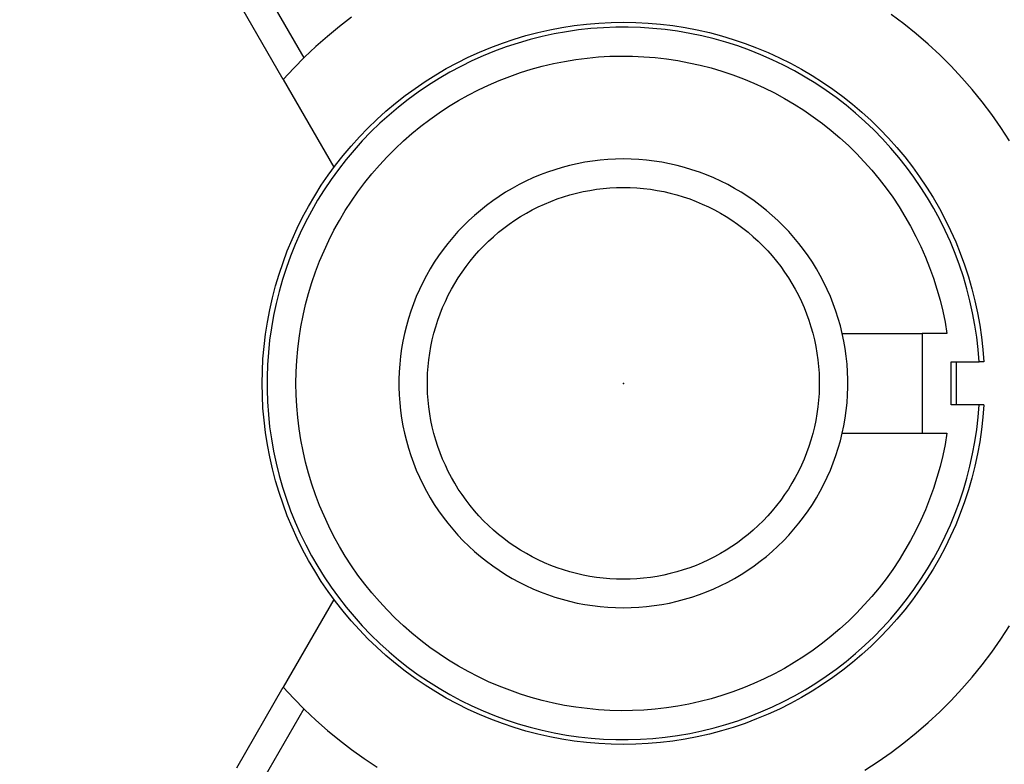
# Model space of a CAD drawing. Header units: millimetres. Extents: x 10249 to 12819, y -11746 to -10122.
# Tile 6 of 37: x 10809 to 10878, y -10532 to -10480. Entities that reach past the tile are written whole.
import ezdxf

# ---------------------------------------------------------------- set-up
doc = ezdxf.new("R2010")
doc.units = ezdxf.units.MM
doc.layers.add('Make2D$Visible$Curvas', color=7, linetype='Continuous')

msp = doc.modelspace()

# ---------------------------------------------------------------- linework, layer by layer
at = {"layer": 'Make2D$Visible$Curvas', "color": 7, "lineweight": -3, "true_color": 0xededed}
for p, q in [((10808.596, -10447.971), (10828.528, -10482.493)), ((10827.089, -10484.001), (10823.821, -10478.341)), ((10831.884, -10479.625), (10831.025, -10480.285)), ((10870.631, -10480.097), (10869.743, -10479.429)), ((10831.025, -10480.285), (10830.188, -10480.974)), ((10844.948, -10480.705), (10845.792, -10480.515)), ((10845.792, -10480.515), (10846.642, -10480.353)), ((10846.642, -10480.353), (10847.497, -10480.221)), ((10847.811, -10480.524), (10846.949, -10480.648)), ((10847.497, -10480.221), (10848.356, -10480.118)), ((10848.676, -10480.43), (10847.811, -10480.524)), ((10848.356, -10480.118), (10849.219, -10480.044)), ((10849.544, -10480.366), (10848.676, -10480.43)), ((10849.219, -10480.044), (10850.083, -10480)), ((10850.414, -10480.332), (10849.544, -10480.366)), ((10850.083, -10480), (10850.948, -10479.985)), ((10851.285, -10480.329), (10850.414, -10480.332)), ((10850.948, -10479.985), (10851.818, -10480)), ((10852.155, -10480.356), (10851.285, -10480.329)), ((10851.818, -10480), (10852.688, -10480.045)), ((10853.023, -10480.413), (10852.155, -10480.356)), ((10852.688, -10480.045), (10853.555, -10480.119)), ((10853.889, -10480.5), (10853.023, -10480.413)), ((10853.555, -10480.119), (10854.419, -10480.224)), ((10854.752, -10480.617), (10853.889, -10480.5)), ((10854.419, -10480.224), (10855.28, -10480.358)), ((10855.28, -10480.358), (10856.135, -10480.521)), ((10856.135, -10480.521), (10856.983, -10480.714)), ((10871.495, -10480.796), (10870.631, -10480.097)), ((10830.188, -10480.974), (10829.375, -10481.691)), ((10842.462, -10481.448), (10843.282, -10481.172)), ((10843.282, -10481.172), (10844.111, -10480.924)), ((10844.398, -10481.2), (10843.562, -10481.442)), ((10844.111, -10480.924), (10844.948, -10480.705)), ((10845.242, -10480.986), (10844.398, -10481.2)), ((10846.093, -10480.802), (10845.242, -10480.986)), ((10846.949, -10480.648), (10846.093, -10480.802)), ((10855.61, -10480.765), (10854.752, -10480.617)), ((10856.462, -10480.942), (10855.61, -10480.765)), ((10857.307, -10481.149), (10856.462, -10480.942)), ((10856.983, -10480.714), (10857.825, -10480.936)), ((10858.145, -10481.385), (10857.307, -10481.149)), ((10857.825, -10480.936), (10858.659, -10481.186)), ((10858.659, -10481.186), (10859.484, -10481.465)), ((10872.335, -10481.524), (10871.495, -10480.796)), ((10829.375, -10481.691), (10828.587, -10482.435)), ((10840.852, -10482.083), (10841.651, -10481.752)), ((10841.651, -10481.752), (10842.462, -10481.448)), ((10842.735, -10481.714), (10841.918, -10482.014)), ((10843.562, -10481.442), (10842.735, -10481.714)), ((10858.974, -10481.65), (10858.145, -10481.385)), ((10859.794, -10481.944), (10858.974, -10481.65)), ((10859.484, -10481.465), (10860.298, -10481.773)), ((10860.602, -10482.266), (10859.794, -10481.944)), ((10860.298, -10481.773), (10861.102, -10482.108)), ((10873.148, -10482.281), (10872.335, -10481.524)), ((10828.587, -10482.435), (10827.825, -10483.205)), ((10839.289, -10482.826), (10840.064, -10482.441)), ((10840.064, -10482.441), (10840.852, -10482.083)), ((10841.112, -10482.343), (10840.318, -10482.699)), ((10841.918, -10482.014), (10841.112, -10482.343)), ((10846.819, -10482.73), (10847.607, -10482.6)), ((10847.607, -10482.6), (10848.398, -10482.498)), ((10848.398, -10482.498), (10849.193, -10482.423)), ((10849.193, -10482.423), (10849.99, -10482.376)), ((10849.99, -10482.376), (10850.788, -10482.357)), ((10850.788, -10482.357), (10851.586, -10482.365)), ((10851.586, -10482.365), (10852.383, -10482.401)), ((10852.383, -10482.401), (10853.179, -10482.465)), ((10853.179, -10482.465), (10853.972, -10482.556)), ((10853.972, -10482.556), (10854.761, -10482.675)), ((10861.399, -10482.616), (10860.602, -10482.266)), ((10861.102, -10482.108), (10861.893, -10482.47)), ((10862.184, -10482.993), (10861.399, -10482.616)), ((10861.893, -10482.47), (10862.672, -10482.86)), ((10873.935, -10483.066), (10873.148, -10482.281)), ((10827.825, -10483.205), (10827.089, -10484.001)), ((10837.781, -10483.674), (10838.528, -10483.237)), ((10838.528, -10483.237), (10839.289, -10482.826)), ((10839.537, -10483.083), (10838.769, -10483.493)), ((10840.318, -10482.699), (10839.537, -10483.083)), ((10843.728, -10483.52), (10844.49, -10483.283)), ((10844.49, -10483.283), (10845.26, -10483.072)), ((10845.26, -10483.072), (10846.036, -10482.887)), ((10846.036, -10482.887), (10846.819, -10482.73)), ((10854.761, -10482.675), (10855.546, -10482.821)), ((10855.546, -10482.821), (10856.325, -10482.994)), ((10856.325, -10482.994), (10857.098, -10483.195)), ((10857.098, -10483.195), (10857.863, -10483.422)), ((10862.954, -10483.398), (10862.184, -10482.993)), ((10862.672, -10482.86), (10863.436, -10483.276)), ((10863.436, -10483.276), (10864.186, -10483.718)), ((10874.694, -10483.877), (10873.935, -10483.066)), ((10827.089, -10484.001), (10830.646, -10490.16)), ((10837.049, -10484.136), (10837.781, -10483.674)), ((10838.017, -10483.931), (10837.28, -10484.394)), ((10838.769, -10483.493), (10838.017, -10483.931)), ((10842.231, -10484.074), (10842.975, -10483.784)), ((10842.975, -10483.784), (10843.728, -10483.52)), ((10857.863, -10483.422), (10858.62, -10483.675)), ((10858.62, -10483.675), (10859.367, -10483.955)), ((10859.367, -10483.955), (10860.105, -10484.26)), ((10863.71, -10483.829), (10862.954, -10483.398)), ((10864.451, -10484.287), (10863.71, -10483.829)), ((10864.186, -10483.718), (10864.921, -10484.185)), ((10875.425, -10484.715), (10874.694, -10483.877)), ((10835.636, -10485.134), (10836.334, -10484.623)), ((10836.334, -10484.623), (10837.049, -10484.136)), ((10837.28, -10484.394), (10836.559, -10484.882)), ((10840.776, -10484.731), (10841.498, -10484.39)), ((10841.498, -10484.39), (10842.231, -10484.074)), ((10860.105, -10484.26), (10860.831, -10484.591)), ((10860.831, -10484.591), (10861.546, -10484.947)), ((10865.175, -10484.77), (10864.451, -10484.287)), ((10864.921, -10484.185), (10865.639, -10484.677)), ((10865.639, -10484.677), (10866.339, -10485.194)), ((10834.955, -10485.669), (10835.636, -10485.134)), ((10835.856, -10485.396), (10835.171, -10485.933)), ((10836.559, -10484.882), (10835.856, -10485.396)), ((10839.37, -10485.487), (10840.067, -10485.097)), ((10840.067, -10485.097), (10840.776, -10484.731)), ((10861.546, -10484.947), (10862.247, -10485.328)), ((10862.247, -10485.328), (10862.935, -10485.732)), ((10865.882, -10485.277), (10865.175, -10484.77)), ((10866.571, -10485.809), (10865.882, -10485.277)), ((10866.339, -10485.194), (10867.022, -10485.735)), ((10876.126, -10485.577), (10875.425, -10484.715)), ((10834.293, -10486.226), (10834.955, -10485.669)), ((10835.171, -10485.933), (10834.506, -10486.494)), ((10838.021, -10486.339), (10838.688, -10485.901)), ((10838.688, -10485.901), (10839.37, -10485.487)), ((10862.935, -10485.732), (10863.609, -10486.161)), ((10867.241, -10486.365), (10866.571, -10485.809)), ((10867.022, -10485.735), (10867.685, -10486.298)), ((10876.796, -10486.463), (10876.126, -10485.577)), ((10833.651, -10486.806), (10834.293, -10486.226)), ((10834.506, -10486.494), (10833.86, -10487.078)), ((10837.369, -10486.8), (10838.021, -10486.339)), ((10863.609, -10486.161), (10864.267, -10486.612)), ((10864.267, -10486.612), (10864.909, -10487.086)), ((10867.891, -10486.944), (10867.241, -10486.365)), ((10867.685, -10486.298), (10868.329, -10486.884)), ((10877.436, -10487.372), (10876.796, -10486.463)), ((10832.427, -10488.029), (10833.029, -10487.407)), ((10833.029, -10487.407), (10833.651, -10486.806)), ((10833.86, -10487.078), (10833.235, -10487.684)), ((10836.115, -10487.788), (10836.733, -10487.283)), ((10836.733, -10487.283), (10837.369, -10486.8)), ((10864.909, -10487.086), (10865.535, -10487.582)), ((10868.521, -10487.545), (10867.891, -10486.944)), ((10868.329, -10486.884), (10868.952, -10487.492)), ((10878.043, -10488.303), (10877.436, -10487.372)), ((10831.848, -10488.672), (10832.427, -10488.029)), ((10833.235, -10487.684), (10832.632, -10488.311)), ((10835.514, -10488.313), (10836.115, -10487.788)), ((10865.535, -10487.582), (10866.143, -10488.1)), ((10866.143, -10488.1), (10866.732, -10488.638)), ((10869.129, -10488.167), (10868.521, -10487.545)), ((10868.952, -10487.492), (10869.554, -10488.121)), ((10869.554, -10488.121), (10870.134, -10488.77)), ((10831.29, -10489.334), (10831.848, -10488.672)), ((10832.632, -10488.311), (10832.051, -10488.959)), ((10834.933, -10488.86), (10835.514, -10488.313)), ((10866.732, -10488.638), (10867.302, -10489.196)), ((10869.716, -10488.811), (10869.129, -10488.167)), ((10870.279, -10489.474), (10869.716, -10488.811)), ((10870.134, -10488.77), (10870.691, -10489.439)), ((10830.756, -10490.014), (10831.29, -10489.334)), ((10832.051, -10488.959), (10831.492, -10489.627)), ((10833.828, -10490.012), (10834.37, -10489.426)), ((10834.37, -10489.426), (10834.933, -10488.86)), ((10867.302, -10489.196), (10867.853, -10489.774)), ((10870.819, -10490.157), (10870.279, -10489.474)), ((10870.691, -10489.439), (10871.225, -10490.127)), ((10830.245, -10490.712), (10830.756, -10490.014)), ((10831.492, -10489.627), (10830.958, -10490.314)), ((10833.306, -10490.616), (10833.828, -10490.012)), ((10846.653, -10490.173), (10846.133, -10490.331)), ((10847.179, -10490.034), (10846.653, -10490.173)), ((10847.709, -10489.913), (10847.179, -10490.034)), ((10848.243, -10489.81), (10847.709, -10489.913)), ((10848.78, -10489.726), (10848.243, -10489.81)), ((10849.32, -10489.661), (10848.78, -10489.726)), ((10849.861, -10489.614), (10849.32, -10489.661)), ((10850.404, -10489.586), (10849.861, -10489.614)), ((10850.948, -10489.576), (10850.404, -10489.586)), ((10851.492, -10489.586), (10850.948, -10489.576)), ((10852.035, -10489.614), (10851.492, -10489.586)), ((10852.576, -10489.661), (10852.035, -10489.614)), ((10853.116, -10489.726), (10852.576, -10489.661)), ((10853.653, -10489.81), (10853.116, -10489.726)), ((10854.187, -10489.913), (10853.653, -10489.81)), ((10854.717, -10490.034), (10854.187, -10489.913)), ((10855.243, -10490.173), (10854.717, -10490.034)), ((10855.763, -10490.331), (10855.243, -10490.173)), ((10867.853, -10489.774), (10868.383, -10490.371)), ((10871.336, -10490.858), (10870.819, -10490.157)), ((10871.225, -10490.127), (10871.735, -10490.832)), ((10829.758, -10491.428), (10830.245, -10490.712)), ((10830.958, -10490.314), (10830.447, -10491.019)), ((10832.806, -10491.238), (10833.306, -10490.616)), ((10844.608, -10490.909), (10844.114, -10491.136)), ((10845.11, -10490.698), (10844.608, -10490.909)), ((10845.618, -10490.506), (10845.11, -10490.698)), ((10846.133, -10490.331), (10845.618, -10490.506)), ((10856.278, -10490.506), (10855.763, -10490.331)), ((10856.786, -10490.698), (10856.278, -10490.506)), ((10857.288, -10490.909), (10856.786, -10490.698)), ((10857.782, -10491.136), (10857.288, -10490.909)), ((10868.383, -10490.371), (10868.892, -10490.986)), ((10871.827, -10491.576), (10871.336, -10490.858)), ((10871.735, -10490.832), (10872.221, -10491.555)), ((10829.296, -10492.159), (10829.758, -10491.428)), ((10830.447, -10491.019), (10829.961, -10491.741)), ((10832.327, -10491.877), (10832.806, -10491.238)), ((10843.629, -10491.38), (10843.152, -10491.641)), ((10844.114, -10491.136), (10843.629, -10491.38)), ((10849.526, -10491.65), (10849.999, -10491.609)), ((10849.999, -10491.609), (10850.473, -10491.585)), ((10850.473, -10491.585), (10850.948, -10491.576)), ((10850.948, -10491.576), (10851.423, -10491.585)), ((10851.423, -10491.585), (10851.897, -10491.609)), ((10851.897, -10491.609), (10852.37, -10491.65)), ((10858.267, -10491.38), (10857.782, -10491.136)), ((10858.744, -10491.641), (10858.267, -10491.38)), ((10868.892, -10490.986), (10869.379, -10491.618)), ((10872.293, -10492.311), (10871.827, -10491.576)), ((10872.221, -10491.555), (10872.681, -10492.293)), ((10828.859, -10492.906), (10829.296, -10492.159)), ((10829.961, -10491.741), (10829.501, -10492.48)), ((10831.871, -10492.532), (10832.327, -10491.877)), ((10842.226, -10492.212), (10841.779, -10492.521)), ((10842.684, -10491.919), (10842.226, -10492.212)), ((10843.152, -10491.641), (10842.684, -10491.919)), ((10846.295, -10492.388), (10846.744, -10492.235)), ((10846.744, -10492.235), (10847.199, -10492.097)), ((10847.199, -10492.097), (10847.657, -10491.976)), ((10847.657, -10491.976), (10848.12, -10491.87)), ((10848.12, -10491.87), (10848.586, -10491.781)), ((10848.586, -10491.781), (10849.055, -10491.707)), ((10849.055, -10491.707), (10849.526, -10491.65)), ((10852.37, -10491.65), (10852.841, -10491.707)), ((10852.841, -10491.707), (10853.31, -10491.781)), ((10853.31, -10491.781), (10853.776, -10491.87)), ((10853.776, -10491.87), (10854.239, -10491.976)), ((10854.239, -10491.976), (10854.697, -10492.097)), ((10854.697, -10492.097), (10855.152, -10492.235)), ((10855.152, -10492.235), (10855.601, -10492.388)), ((10859.212, -10491.919), (10858.744, -10491.641)), ((10859.67, -10492.212), (10859.212, -10491.919)), ((10860.117, -10492.521), (10859.67, -10492.212)), ((10869.379, -10491.618), (10869.845, -10492.267)), ((10869.845, -10492.267), (10870.287, -10492.931)), ((10872.681, -10492.293), (10873.116, -10493.048)), ((10828.447, -10493.668), (10828.859, -10492.906)), ((10829.501, -10492.48), (10829.067, -10493.234)), ((10831.438, -10493.202), (10831.871, -10492.532)), ((10841.342, -10492.845), (10840.917, -10493.184)), ((10841.779, -10492.521), (10841.342, -10492.845)), ((10844.558, -10493.151), (10844.982, -10492.938)), ((10844.982, -10492.938), (10845.413, -10492.74)), ((10845.413, -10492.74), (10845.851, -10492.556)), ((10845.851, -10492.556), (10846.295, -10492.388)), ((10855.601, -10492.388), (10856.045, -10492.556)), ((10856.045, -10492.556), (10856.483, -10492.74)), ((10856.483, -10492.74), (10856.914, -10492.938)), ((10856.914, -10492.938), (10857.338, -10493.151)), ((10860.554, -10492.845), (10860.117, -10492.521)), ((10860.979, -10493.184), (10860.554, -10492.845)), ((10870.287, -10492.931), (10870.706, -10493.611)), ((10872.733, -10493.062), (10872.293, -10492.311)), ((10828.063, -10494.443), (10828.447, -10493.668)), ((10829.067, -10493.234), (10828.659, -10494.003)), ((10831.028, -10493.888), (10831.438, -10493.202)), ((10840.504, -10493.537), (10840.103, -10493.905)), ((10840.917, -10493.184), (10840.504, -10493.537)), ((10843.334, -10493.877), (10843.733, -10493.621)), ((10843.733, -10493.621), (10844.142, -10493.379)), ((10844.142, -10493.379), (10844.558, -10493.151)), ((10857.338, -10493.151), (10857.754, -10493.379)), ((10857.754, -10493.379), (10858.163, -10493.621)), ((10858.163, -10493.621), (10858.562, -10493.877)), ((10861.392, -10493.537), (10860.979, -10493.184)), ((10861.793, -10493.905), (10861.392, -10493.537)), ((10870.706, -10493.611), (10871.101, -10494.304)), ((10873.147, -10493.828), (10872.733, -10493.062)), ((10873.116, -10493.048), (10873.525, -10493.816)), ((10828.659, -10494.003), (10828.279, -10494.786)), ((10830.643, -10494.587), (10831.028, -10493.888)), ((10839.715, -10494.286), (10839.341, -10494.68)), ((10840.103, -10493.905), (10839.715, -10494.286)), ((10842.562, -10494.43), (10842.943, -10494.147)), ((10842.943, -10494.147), (10843.334, -10493.877)), ((10858.562, -10493.877), (10858.953, -10494.147)), ((10858.953, -10494.147), (10859.334, -10494.43)), ((10862.181, -10494.286), (10861.793, -10493.905)), ((10862.555, -10494.68), (10862.181, -10494.286)), ((10871.101, -10494.304), (10871.472, -10495.011)), ((10873.534, -10494.608), (10873.147, -10493.828)), ((10873.525, -10493.816), (10873.907, -10494.598)), ((10827.704, -10495.23), (10828.063, -10494.443)), ((10828.279, -10494.786), (10827.925, -10495.582)), ((10830.282, -10495.299), (10830.643, -10494.587)), ((10839.341, -10494.68), (10838.98, -10495.087)), ((10841.48, -10495.355), (10841.83, -10495.034)), ((10841.83, -10495.034), (10842.191, -10494.726)), ((10842.191, -10494.726), (10842.562, -10494.43)), ((10859.334, -10494.43), (10859.705, -10494.726)), ((10859.705, -10494.726), (10860.066, -10495.034)), ((10860.066, -10495.034), (10860.416, -10495.355)), ((10862.916, -10495.087), (10862.555, -10494.68)), ((10871.472, -10495.011), (10871.818, -10495.73)), ((10873.893, -10495.401), (10873.534, -10494.608)), ((10873.907, -10494.598), (10874.262, -10495.393)), ((10827.373, -10496.03), (10827.704, -10495.23)), ((10827.925, -10495.582), (10827.6, -10496.389)), ((10829.946, -10496.023), (10830.282, -10495.299)), ((10838.634, -10495.506), (10838.303, -10495.937)), ((10838.98, -10495.087), (10838.634, -10495.506)), ((10840.815, -10496.032), (10841.142, -10495.688)), ((10841.142, -10495.688), (10841.48, -10495.355)), ((10860.416, -10495.355), (10860.754, -10495.688)), ((10860.754, -10495.688), (10861.081, -10496.032)), ((10863.262, -10495.506), (10862.916, -10495.087)), ((10863.593, -10495.937), (10863.262, -10495.506)), ((10871.818, -10495.73), (10872.139, -10496.461)), ((10874.225, -10496.205), (10873.893, -10495.401)), ((10874.262, -10495.393), (10874.589, -10496.2)), ((10827.07, -10496.84), (10827.373, -10496.03)), ((10827.6, -10496.389), (10827.303, -10497.207)), ((10829.636, -10496.758), (10829.946, -10496.023)), ((10837.986, -10496.379), (10837.685, -10496.832)), ((10838.303, -10495.937), (10837.986, -10496.379)), ((10840.198, -10496.753), (10840.5, -10496.387)), ((10840.5, -10496.387), (10840.815, -10496.032)), ((10861.081, -10496.032), (10861.396, -10496.387)), ((10861.396, -10496.387), (10861.698, -10496.753)), ((10863.91, -10496.379), (10863.593, -10495.937)), ((10864.211, -10496.832), (10863.91, -10496.379)), ((10874.528, -10497.021), (10874.225, -10496.205)), ((10874.589, -10496.2), (10874.889, -10497.017)), ((10826.794, -10497.66), (10827.07, -10496.84)), ((10829.351, -10497.504), (10829.636, -10496.758)), ((10837.685, -10496.832), (10837.4, -10497.295)), ((10839.632, -10497.516), (10839.908, -10497.13)), ((10839.908, -10497.13), (10840.198, -10496.753)), ((10861.698, -10496.753), (10861.988, -10497.13)), ((10861.988, -10497.13), (10862.264, -10497.516)), ((10864.496, -10497.295), (10864.211, -10496.832)), ((10872.139, -10496.461), (10872.434, -10497.203)), ((10874.803, -10497.847), (10874.528, -10497.021)), ((10874.889, -10497.017), (10875.16, -10497.845)), ((10826.546, -10498.489), (10826.794, -10497.66)), ((10827.303, -10497.207), (10827.035, -10498.035)), ((10829.092, -10498.259), (10829.351, -10497.504)), ((10837.13, -10497.767), (10836.878, -10498.249)), ((10837.4, -10497.295), (10837.13, -10497.767)), ((10839.369, -10497.911), (10839.632, -10497.516)), ((10862.264, -10497.516), (10862.527, -10497.911)), ((10864.765, -10497.767), (10864.496, -10497.295)), ((10865.018, -10498.249), (10864.765, -10497.767)), ((10872.434, -10497.203), (10872.703, -10497.954)), ((10826.327, -10499.326), (10826.546, -10498.489)), ((10827.035, -10498.035), (10826.795, -10498.872)), ((10828.86, -10499.022), (10829.092, -10498.259)), ((10836.878, -10498.249), (10836.642, -10498.739)), ((10838.885, -10498.727), (10839.12, -10498.315)), ((10839.12, -10498.315), (10839.369, -10497.911)), ((10862.527, -10497.911), (10862.776, -10498.315)), ((10862.776, -10498.315), (10863.011, -10498.727)), ((10865.254, -10498.739), (10865.018, -10498.249)), ((10872.703, -10497.954), (10872.946, -10498.715)), ((10875.049, -10498.682), (10874.803, -10497.847)), ((10875.16, -10497.845), (10875.403, -10498.681)), ((10826.795, -10498.872), (10826.585, -10499.717)), ((10828.654, -10499.794), (10828.86, -10499.022)), ((10836.642, -10498.739), (10836.423, -10499.236)), ((10838.459, -10499.575), (10838.664, -10499.148)), ((10838.664, -10499.148), (10838.885, -10498.727)), ((10863.011, -10498.727), (10863.231, -10499.148)), ((10863.231, -10499.148), (10863.437, -10499.575)), ((10865.473, -10499.236), (10865.254, -10498.739)), ((10872.946, -10498.715), (10873.163, -10499.483)), ((10875.266, -10499.525), (10875.049, -10498.682)), ((10875.403, -10498.681), (10875.617, -10499.525)), ((10826.136, -10500.17), (10826.327, -10499.326)), ((10826.585, -10499.717), (10826.405, -10500.569)), ((10828.475, -10500.572), (10828.654, -10499.794)), ((10836.221, -10499.741), (10836.037, -10500.253)), ((10836.423, -10499.236), (10836.221, -10499.741)), ((10838.267, -10500.01), (10838.459, -10499.575)), ((10863.437, -10499.575), (10863.628, -10500.01)), ((10865.674, -10499.741), (10865.473, -10499.236)), ((10865.858, -10500.253), (10865.674, -10499.741)), ((10873.163, -10499.483), (10873.352, -10500.258)), ((10875.453, -10500.375), (10875.266, -10499.525)), ((10875.617, -10499.525), (10875.801, -10500.375)), ((10825.975, -10501.021), (10826.136, -10500.17)), ((10826.405, -10500.569), (10826.254, -10501.426)), ((10828.324, -10501.355), (10828.475, -10500.572)), ((10836.037, -10500.253), (10835.871, -10500.771)), ((10837.931, -10500.897), (10838.092, -10500.451)), ((10838.092, -10500.451), (10838.267, -10500.01)), ((10863.628, -10500.01), (10863.804, -10500.451)), ((10863.804, -10500.451), (10863.965, -10500.897)), ((10866.025, -10500.771), (10865.858, -10500.253)), ((10873.352, -10500.258), (10873.515, -10501.04)), ((10875.61, -10501.231), (10875.453, -10500.375)), ((10875.801, -10500.375), (10875.957, -10501.232)), ((10825.842, -10501.876), (10825.975, -10501.021)), ((10835.871, -10500.771), (10835.723, -10501.294)), ((10837.786, -10501.349), (10837.931, -10500.897)), ((10863.965, -10500.897), (10864.11, -10501.349)), ((10866.173, -10501.294), (10866.025, -10500.771)), ((10873.515, -10501.04), (10873.65, -10501.826)), ((10875.738, -10502.092), (10875.61, -10501.231)), ((10875.957, -10501.232), (10876.083, -10502.093)), ((10825.739, -10502.735), (10825.842, -10501.876)), ((10826.254, -10501.426), (10826.133, -10502.288)), ((10828.199, -10502.144), (10828.324, -10501.355)), ((10835.593, -10501.822), (10835.481, -10502.354)), ((10835.723, -10501.294), (10835.593, -10501.822)), ((10837.543, -10502.267), (10837.656, -10501.806)), ((10837.656, -10501.806), (10837.786, -10501.349)), ((10864.11, -10501.349), (10864.24, -10501.806)), ((10864.24, -10501.806), (10864.353, -10502.267)), ((10866.303, -10501.822), (10866.173, -10501.294)), ((10866.415, -10502.354), (10866.303, -10501.822)), ((10866.304, -10501.826), (10871.918, -10501.826)), ((10871.918, -10501.826), (10871.918, -10508.826)), ((10873.65, -10501.826), (10871.918, -10501.826)), ((10826.133, -10502.288), (10826.043, -10503.154)), ((10828.102, -10502.936), (10828.199, -10502.144)), ((10835.481, -10502.354), (10835.388, -10502.889)), ((10837.445, -10502.731), (10837.543, -10502.267)), ((10864.353, -10502.267), (10864.451, -10502.731)), ((10866.508, -10502.889), (10866.415, -10502.354)), ((10875.835, -10502.957), (10875.738, -10502.092)), ((10876.083, -10502.093), (10876.179, -10502.958)), ((10825.665, -10503.597), (10825.739, -10502.735)), ((10826.043, -10503.154), (10825.982, -10504.022)), ((10828.033, -10503.731), (10828.102, -10502.936)), ((10835.388, -10502.889), (10835.313, -10503.428)), ((10837.298, -10503.669), (10837.364, -10503.199)), ((10837.364, -10503.199), (10837.445, -10502.731)), ((10864.451, -10502.731), (10864.532, -10503.199)), ((10864.532, -10503.199), (10864.598, -10503.669)), ((10866.583, -10503.428), (10866.508, -10502.889)), ((10875.903, -10503.825), (10875.835, -10502.957)), ((10876.179, -10502.958), (10876.245, -10503.826)), ((10825.621, -10504.461), (10825.665, -10503.597)), ((10825.982, -10504.022), (10825.952, -10504.892)), ((10827.992, -10504.528), (10828.033, -10503.731)), ((10835.257, -10503.969), (10835.219, -10504.511)), ((10835.313, -10503.428), (10835.257, -10503.969)), ((10837.249, -10504.141), (10837.298, -10503.669)), ((10864.598, -10503.669), (10864.647, -10504.141)), ((10866.639, -10503.969), (10866.583, -10503.428)), ((10866.677, -10504.511), (10866.639, -10503.969)), ((10873.948, -10506.826), (10873.948, -10503.826)), ((10873.948, -10503.826), (10875.903, -10503.826)), ((10874.29, -10503.826), (10874.29, -10506.826)), ((10875.9, -10503.826), (10875.903, -10503.826)), ((10876.245, -10503.826), (10875.903, -10503.826)), ((10825.606, -10505.326), (10825.621, -10504.461)), ((10827.978, -10505.326), (10827.992, -10504.528)), ((10835.219, -10504.511), (10835.2, -10505.055)), ((10837.2, -10505.089), (10837.216, -10504.615)), ((10837.216, -10504.615), (10837.249, -10504.141)), ((10864.647, -10504.141), (10864.68, -10504.615)), ((10864.68, -10504.615), (10864.696, -10505.089)), ((10866.696, -10505.055), (10866.677, -10504.511)), ((10825.621, -10506.192), (10825.606, -10505.326)), ((10825.952, -10504.892), (10825.952, -10505.762)), ((10827.992, -10506.124), (10827.978, -10505.326)), ((10835.2, -10505.055), (10835.2, -10505.598)), ((10837.2, -10505.564), (10837.2, -10505.089)), ((10864.696, -10505.089), (10864.696, -10505.564)), ((10866.696, -10505.598), (10866.696, -10505.055)), ((10825.952, -10505.762), (10825.982, -10506.632)), ((10835.2, -10505.598), (10835.219, -10506.142)), ((10837.216, -10506.038), (10837.2, -10505.564)), ((10837.249, -10506.512), (10837.216, -10506.038)), ((10864.68, -10506.038), (10864.647, -10506.512)), ((10864.696, -10505.564), (10864.68, -10506.038)), ((10866.677, -10506.142), (10866.696, -10505.598)), ((10825.665, -10507.056), (10825.621, -10506.192)), ((10825.982, -10506.632), (10826.043, -10507.5)), ((10828.033, -10506.922), (10827.992, -10506.124)), ((10835.219, -10506.142), (10835.257, -10506.684)), ((10835.257, -10506.684), (10835.313, -10507.225)), ((10837.298, -10506.984), (10837.249, -10506.512)), ((10864.647, -10506.512), (10864.598, -10506.984)), ((10866.583, -10507.225), (10866.639, -10506.684)), ((10866.639, -10506.684), (10866.677, -10506.142)), ((10825.739, -10507.918), (10825.665, -10507.056)), ((10826.043, -10507.5), (10826.133, -10508.366)), ((10828.102, -10507.717), (10828.033, -10506.922)), ((10835.313, -10507.225), (10835.388, -10507.763)), ((10837.364, -10507.454), (10837.298, -10506.984)), ((10837.445, -10507.922), (10837.364, -10507.454)), ((10864.532, -10507.454), (10864.451, -10507.922)), ((10864.598, -10506.984), (10864.532, -10507.454)), ((10866.508, -10507.763), (10866.583, -10507.225)), ((10875.903, -10506.826), (10873.948, -10506.826)), ((10875.836, -10507.694), (10875.903, -10506.826)), ((10876.245, -10506.826), (10875.903, -10506.826)), ((10876.245, -10506.826), (10876.179, -10507.694)), ((10825.842, -10508.777), (10825.739, -10507.918)), ((10828.199, -10508.509), (10828.102, -10507.717)), ((10835.388, -10507.763), (10835.481, -10508.299)), ((10837.543, -10508.386), (10837.445, -10507.922)), ((10864.451, -10507.922), (10864.353, -10508.386)), ((10866.415, -10508.299), (10866.508, -10507.763)), ((10875.738, -10508.559), (10875.836, -10507.694)), ((10876.179, -10507.694), (10876.083, -10508.56)), ((10825.975, -10509.632), (10825.842, -10508.777)), ((10826.133, -10508.366), (10826.254, -10509.228)), ((10828.324, -10509.298), (10828.199, -10508.509)), ((10835.481, -10508.299), (10835.593, -10508.831)), ((10835.593, -10508.831), (10835.723, -10509.359)), ((10837.656, -10508.847), (10837.543, -10508.386)), ((10837.786, -10509.304), (10837.656, -10508.847)), ((10864.24, -10508.847), (10864.11, -10509.304)), ((10864.353, -10508.386), (10864.24, -10508.847)), ((10866.173, -10509.359), (10866.303, -10508.831)), ((10866.303, -10508.831), (10866.415, -10508.299)), ((10866.304, -10508.826), (10871.919, -10508.826)), ((10871.918, -10508.826), (10873.65, -10508.826)), ((10873.65, -10508.826), (10873.515, -10509.613)), ((10875.611, -10509.42), (10875.738, -10508.559)), ((10876.083, -10508.56), (10875.957, -10509.421)), ((10826.254, -10509.228), (10826.405, -10510.085)), ((10828.475, -10510.081), (10828.324, -10509.298)), ((10835.723, -10509.359), (10835.871, -10509.882)), ((10837.931, -10509.756), (10837.786, -10509.304)), ((10864.11, -10509.304), (10863.965, -10509.756)), ((10866.025, -10509.882), (10866.173, -10509.359)), ((10875.453, -10510.276), (10875.611, -10509.42)), ((10875.957, -10509.421), (10875.801, -10510.278)), ((10826.136, -10510.482), (10825.975, -10509.632)), ((10826.405, -10510.085), (10826.586, -10510.937)), ((10828.654, -10510.859), (10828.475, -10510.081)), ((10835.871, -10509.882), (10836.037, -10510.4)), ((10838.092, -10510.202), (10837.931, -10509.756)), ((10838.267, -10510.643), (10838.092, -10510.202)), ((10863.804, -10510.202), (10863.628, -10510.643)), ((10863.965, -10509.756), (10863.804, -10510.202)), ((10865.858, -10510.4), (10866.025, -10509.882)), ((10873.515, -10509.613), (10873.352, -10510.395)), ((10826.327, -10511.326), (10826.136, -10510.482)), ((10826.586, -10510.937), (10826.796, -10511.782)), ((10828.86, -10511.63), (10828.654, -10510.859)), ((10836.037, -10510.4), (10836.221, -10510.911)), ((10836.221, -10510.911), (10836.423, -10511.416)), ((10838.459, -10511.078), (10838.267, -10510.643)), ((10863.628, -10510.643), (10863.437, -10511.078)), ((10865.473, -10511.416), (10865.674, -10510.911)), ((10865.674, -10510.911), (10865.858, -10510.4)), ((10873.352, -10510.395), (10873.163, -10511.17)), ((10875.266, -10511.126), (10875.453, -10510.276)), ((10875.801, -10510.278), (10875.617, -10511.128)), ((10826.546, -10512.163), (10826.327, -10511.326)), ((10829.092, -10512.394), (10828.86, -10511.63)), ((10836.423, -10511.416), (10836.642, -10511.914)), ((10838.664, -10511.505), (10838.459, -10511.078)), ((10838.885, -10511.926), (10838.664, -10511.505)), ((10863.231, -10511.505), (10863.011, -10511.926)), ((10863.437, -10511.078), (10863.231, -10511.505)), ((10865.254, -10511.914), (10865.473, -10511.416)), ((10873.163, -10511.17), (10872.946, -10511.938)), ((10875.049, -10511.969), (10875.266, -10511.126)), ((10875.617, -10511.128), (10875.403, -10511.972)), ((10826.794, -10512.993), (10826.546, -10512.163)), ((10826.796, -10511.782), (10827.035, -10512.619)), ((10836.642, -10511.914), (10836.878, -10512.404)), ((10839.12, -10512.338), (10838.885, -10511.926)), ((10839.369, -10512.742), (10839.12, -10512.338)), ((10862.776, -10512.338), (10862.527, -10512.742)), ((10863.011, -10511.926), (10862.776, -10512.338)), ((10865.018, -10512.404), (10865.254, -10511.914)), ((10872.946, -10511.938), (10872.703, -10512.699)), ((10874.803, -10512.804), (10875.049, -10511.969)), ((10875.403, -10511.972), (10875.16, -10512.808)), ((10827.07, -10513.813), (10826.794, -10512.993)), ((10827.035, -10512.619), (10827.303, -10513.447)), ((10829.351, -10513.149), (10829.092, -10512.394)), ((10836.878, -10512.404), (10837.13, -10512.885)), ((10837.13, -10512.885), (10837.4, -10513.358)), ((10839.632, -10513.137), (10839.369, -10512.742)), ((10862.527, -10512.742), (10862.264, -10513.137)), ((10864.496, -10513.358), (10864.765, -10512.885)), ((10864.765, -10512.885), (10865.018, -10512.404)), ((10872.703, -10512.699), (10872.434, -10513.45)), ((10874.529, -10513.63), (10874.803, -10512.804)), ((10875.16, -10512.808), (10874.889, -10513.635)), ((10827.303, -10513.447), (10827.601, -10514.265)), ((10829.636, -10513.895), (10829.351, -10513.149)), ((10837.4, -10513.358), (10837.685, -10513.821)), ((10839.908, -10513.523), (10839.632, -10513.137)), ((10840.198, -10513.899), (10839.908, -10513.523)), ((10861.988, -10513.523), (10861.698, -10513.899)), ((10862.264, -10513.137), (10861.988, -10513.523)), ((10864.211, -10513.821), (10864.496, -10513.358)), ((10872.434, -10513.45), (10872.139, -10514.192)), ((10874.225, -10514.446), (10874.529, -10513.63)), ((10874.889, -10513.635), (10874.589, -10514.453)), ((10827.373, -10514.623), (10827.07, -10513.813)), ((10827.601, -10514.265), (10827.926, -10515.072)), ((10829.946, -10514.63), (10829.636, -10513.895)), ((10837.685, -10513.821), (10837.986, -10514.273)), ((10837.986, -10514.273), (10838.303, -10514.715)), ((10840.5, -10514.265), (10840.198, -10513.899)), ((10840.815, -10514.621), (10840.5, -10514.265)), ((10861.396, -10514.265), (10861.081, -10514.621)), ((10861.698, -10513.899), (10861.396, -10514.265)), ((10863.593, -10514.715), (10863.91, -10514.273)), ((10863.91, -10514.273), (10864.211, -10513.821)), ((10872.139, -10514.192), (10871.818, -10514.922)), ((10827.704, -10515.423), (10827.373, -10514.623)), ((10827.926, -10515.072), (10828.279, -10515.868)), ((10830.282, -10515.354), (10829.946, -10514.63)), ((10838.303, -10514.715), (10838.634, -10515.146)), ((10841.142, -10514.965), (10840.815, -10514.621)), ((10841.48, -10515.298), (10841.142, -10514.965)), ((10860.754, -10514.965), (10860.416, -10515.298)), ((10861.081, -10514.621), (10860.754, -10514.965)), ((10863.262, -10515.146), (10863.593, -10514.715)), ((10871.818, -10514.922), (10871.472, -10515.642)), ((10873.894, -10515.251), (10874.225, -10514.446)), ((10874.589, -10514.453), (10874.262, -10515.259)), ((10828.063, -10516.21), (10827.704, -10515.423)), ((10830.643, -10516.066), (10830.282, -10515.354)), ((10838.634, -10515.146), (10838.98, -10515.566)), ((10838.98, -10515.566), (10839.341, -10515.973)), ((10841.83, -10515.618), (10841.48, -10515.298)), ((10842.191, -10515.927), (10841.83, -10515.618)), ((10860.066, -10515.618), (10859.705, -10515.927)), ((10860.416, -10515.298), (10860.066, -10515.618)), ((10862.555, -10515.973), (10862.916, -10515.566)), ((10862.916, -10515.566), (10863.262, -10515.146)), ((10871.472, -10515.642), (10871.101, -10516.349)), ((10873.534, -10516.044), (10873.894, -10515.251)), ((10874.262, -10515.259), (10873.907, -10516.054)), ((10828.447, -10516.985), (10828.063, -10516.21)), ((10828.279, -10515.868), (10828.66, -10516.651)), ((10831.028, -10516.765), (10830.643, -10516.066)), ((10839.341, -10515.973), (10839.715, -10516.367)), ((10839.715, -10516.367), (10840.103, -10516.748)), ((10842.562, -10516.223), (10842.191, -10515.927)), ((10842.943, -10516.506), (10842.562, -10516.223)), ((10859.334, -10516.223), (10858.953, -10516.506)), ((10859.705, -10515.927), (10859.334, -10516.223)), ((10861.793, -10516.748), (10862.181, -10516.367)), ((10862.181, -10516.367), (10862.555, -10515.973)), ((10871.101, -10516.349), (10870.706, -10517.042)), ((10873.147, -10516.824), (10873.534, -10516.044)), ((10873.907, -10516.054), (10873.525, -10516.837)), ((10828.859, -10517.747), (10828.447, -10516.985)), ((10828.66, -10516.651), (10829.068, -10517.42)), ((10831.438, -10517.45), (10831.028, -10516.765)), ((10840.103, -10516.748), (10840.504, -10517.115)), ((10840.504, -10517.115), (10840.917, -10517.469)), ((10843.334, -10516.776), (10842.943, -10516.506)), ((10843.733, -10517.032), (10843.334, -10516.776)), ((10844.142, -10517.274), (10843.733, -10517.032)), ((10858.163, -10517.032), (10857.754, -10517.274)), ((10858.562, -10516.776), (10858.163, -10517.032)), ((10858.953, -10516.506), (10858.562, -10516.776)), ((10860.979, -10517.469), (10861.392, -10517.115)), ((10861.392, -10517.115), (10861.793, -10516.748)), ((10870.706, -10517.042), (10870.287, -10517.722)), ((10872.734, -10517.589), (10873.147, -10516.824)), ((10873.525, -10516.837), (10873.116, -10517.605)), ((10829.296, -10518.494), (10828.859, -10517.747)), ((10829.068, -10517.42), (10829.502, -10518.174)), ((10831.871, -10518.121), (10831.438, -10517.45)), ((10840.917, -10517.469), (10841.342, -10517.808)), ((10841.342, -10517.808), (10841.779, -10518.132)), ((10844.558, -10517.501), (10844.142, -10517.274)), ((10844.982, -10517.715), (10844.558, -10517.501)), ((10845.413, -10517.913), (10844.982, -10517.715)), ((10856.914, -10517.715), (10856.483, -10517.913)), ((10857.338, -10517.501), (10856.914, -10517.715)), ((10857.754, -10517.274), (10857.338, -10517.501)), ((10860.117, -10518.132), (10860.554, -10517.808)), ((10860.554, -10517.808), (10860.979, -10517.469)), ((10870.287, -10517.722), (10869.845, -10518.386)), ((10872.294, -10518.34), (10872.734, -10517.589)), ((10873.116, -10517.605), (10872.681, -10518.359)), ((10829.758, -10519.225), (10829.296, -10518.494)), ((10829.502, -10518.174), (10829.962, -10518.913)), ((10832.327, -10518.776), (10831.871, -10518.121)), ((10841.779, -10518.132), (10842.226, -10518.441)), ((10842.226, -10518.441), (10842.684, -10518.734)), ((10845.851, -10518.097), (10845.413, -10517.913)), ((10846.295, -10518.265), (10845.851, -10518.097)), ((10846.744, -10518.418), (10846.295, -10518.265)), ((10847.199, -10518.555), (10846.744, -10518.418)), ((10847.657, -10518.677), (10847.199, -10518.555)), ((10854.697, -10518.555), (10854.239, -10518.677)), ((10855.152, -10518.418), (10854.697, -10518.555)), ((10855.601, -10518.265), (10855.152, -10518.418)), ((10856.045, -10518.097), (10855.601, -10518.265)), ((10856.483, -10517.913), (10856.045, -10518.097)), ((10859.212, -10518.734), (10859.67, -10518.441)), ((10859.67, -10518.441), (10860.117, -10518.132)), ((10869.845, -10518.386), (10869.379, -10519.035)), ((10871.828, -10519.076), (10872.294, -10518.34)), ((10872.681, -10518.359), (10872.221, -10519.098)), ((10830.245, -10519.94), (10829.758, -10519.225)), ((10829.962, -10518.913), (10830.448, -10519.635)), ((10832.806, -10519.415), (10832.327, -10518.776)), ((10842.684, -10518.734), (10843.152, -10519.011)), ((10843.152, -10519.011), (10843.629, -10519.272)), ((10848.12, -10518.782), (10847.657, -10518.677)), ((10848.586, -10518.872), (10848.12, -10518.782)), ((10849.055, -10518.945), (10848.586, -10518.872)), ((10849.526, -10519.003), (10849.055, -10518.945)), ((10849.999, -10519.044), (10849.526, -10519.003)), ((10850.473, -10519.068), (10849.999, -10519.044)), ((10850.948, -10519.076), (10850.473, -10519.068)), ((10851.423, -10519.068), (10850.948, -10519.076)), ((10851.897, -10519.044), (10851.423, -10519.068)), ((10852.37, -10519.003), (10851.897, -10519.044)), ((10852.841, -10518.945), (10852.37, -10519.003)), ((10853.31, -10518.872), (10852.841, -10518.945)), ((10853.776, -10518.782), (10853.31, -10518.872)), ((10854.239, -10518.677), (10853.776, -10518.782)), ((10858.267, -10519.272), (10858.744, -10519.011)), ((10858.744, -10519.011), (10859.212, -10518.734)), ((10869.379, -10519.035), (10868.892, -10519.667)), ((10871.336, -10519.794), (10871.828, -10519.076)), ((10872.221, -10519.098), (10871.735, -10519.821)), ((10830.448, -10519.635), (10830.958, -10520.34)), ((10833.306, -10520.037), (10832.806, -10519.415)), ((10843.629, -10519.272), (10844.114, -10519.517)), ((10844.114, -10519.517), (10844.608, -10519.744)), ((10844.608, -10519.744), (10845.11, -10519.954)), ((10856.786, -10519.954), (10857.288, -10519.744)), ((10857.288, -10519.744), (10857.782, -10519.517)), ((10857.782, -10519.517), (10858.267, -10519.272)), ((10868.892, -10519.667), (10868.383, -10520.282)), ((10870.82, -10520.495), (10871.336, -10519.794)), ((10871.735, -10519.821), (10871.225, -10520.526)), ((10830.646, -10520.492), (10827.089, -10526.652)), ((10830.756, -10520.639), (10830.245, -10519.94)), ((10830.958, -10520.34), (10831.493, -10521.027)), ((10833.828, -10520.641), (10833.306, -10520.037)), ((10845.11, -10519.954), (10845.618, -10520.147)), ((10845.618, -10520.147), (10846.133, -10520.322)), ((10846.133, -10520.322), (10846.653, -10520.48)), ((10846.653, -10520.48), (10847.179, -10520.619)), ((10847.179, -10520.619), (10847.709, -10520.74)), ((10854.187, -10520.74), (10854.717, -10520.619)), ((10854.717, -10520.619), (10855.243, -10520.48)), ((10855.243, -10520.48), (10855.763, -10520.322)), ((10855.763, -10520.322), (10856.278, -10520.147)), ((10856.278, -10520.147), (10856.786, -10519.954)), ((10868.383, -10520.282), (10867.853, -10520.878)), ((10870.28, -10521.178), (10870.82, -10520.495)), ((10871.225, -10520.526), (10870.691, -10521.214)), ((10831.29, -10521.319), (10830.756, -10520.639)), ((10831.848, -10521.981), (10831.29, -10521.319)), ((10831.493, -10521.027), (10832.051, -10521.695)), ((10834.37, -10521.226), (10833.828, -10520.641)), ((10834.933, -10521.793), (10834.37, -10521.226)), ((10847.709, -10520.74), (10848.243, -10520.842)), ((10848.243, -10520.842), (10848.78, -10520.926)), ((10848.78, -10520.926), (10849.32, -10520.992)), ((10849.32, -10520.992), (10849.861, -10521.039)), ((10849.861, -10521.039), (10850.404, -10521.067)), ((10850.404, -10521.067), (10850.948, -10521.076)), ((10850.948, -10521.076), (10851.492, -10521.067)), ((10851.492, -10521.067), (10852.035, -10521.039)), ((10852.035, -10521.039), (10852.576, -10520.992)), ((10852.576, -10520.992), (10853.116, -10520.926)), ((10853.116, -10520.926), (10853.653, -10520.842)), ((10853.653, -10520.842), (10854.187, -10520.74)), ((10867.853, -10520.878), (10867.302, -10521.456)), ((10869.717, -10521.841), (10870.28, -10521.178)), ((10870.691, -10521.214), (10870.134, -10521.882)), ((10832.427, -10522.623), (10831.848, -10521.981)), ((10832.051, -10521.695), (10832.633, -10522.343)), ((10835.514, -10522.339), (10834.933, -10521.793)), ((10867.302, -10521.456), (10866.732, -10522.015)), ((10869.13, -10522.485), (10869.717, -10521.841)), ((10870.134, -10521.882), (10869.554, -10522.532)), ((10833.029, -10523.246), (10832.427, -10522.623)), ((10832.633, -10522.343), (10833.236, -10522.97)), ((10836.115, -10522.865), (10835.514, -10522.339)), ((10866.143, -10522.553), (10865.535, -10523.071)), ((10866.732, -10522.015), (10866.143, -10522.553)), ((10868.522, -10523.107), (10869.13, -10522.485)), ((10869.554, -10522.532), (10868.952, -10523.16)), ((10877.436, -10523.28), (10878.043, -10522.35)), ((10833.651, -10523.847), (10833.029, -10523.246)), ((10833.236, -10522.97), (10833.861, -10523.576)), ((10836.733, -10523.37), (10836.115, -10522.865)), ((10837.369, -10523.853), (10836.733, -10523.37)), ((10865.535, -10523.071), (10864.909, -10523.567)), ((10867.892, -10523.708), (10868.522, -10523.107)), ((10868.952, -10523.16), (10868.329, -10523.768)), ((10876.796, -10524.189), (10877.436, -10523.28)), ((10834.293, -10524.427), (10833.651, -10523.847)), ((10833.861, -10523.576), (10834.507, -10524.16)), ((10838.021, -10524.314), (10837.369, -10523.853)), ((10864.267, -10524.041), (10863.609, -10524.492)), ((10864.909, -10523.567), (10864.267, -10524.041)), ((10867.242, -10524.287), (10867.892, -10523.708)), ((10868.329, -10523.768), (10867.685, -10524.354)), ((10834.955, -10524.984), (10834.293, -10524.427)), ((10834.507, -10524.16), (10835.172, -10524.72)), ((10835.172, -10524.72), (10835.857, -10525.258)), ((10838.688, -10524.751), (10838.021, -10524.314)), ((10839.37, -10525.166), (10838.688, -10524.751)), ((10863.609, -10524.492), (10862.935, -10524.921)), ((10866.572, -10524.843), (10867.242, -10524.287)), ((10867.685, -10524.354), (10867.022, -10524.918)), ((10876.126, -10525.076), (10876.796, -10524.189)), ((10835.636, -10525.519), (10834.955, -10524.984)), ((10835.857, -10525.258), (10836.56, -10525.771)), ((10840.067, -10525.556), (10839.37, -10525.166)), ((10862.247, -10525.325), (10861.546, -10525.706)), ((10862.935, -10524.921), (10862.247, -10525.325)), ((10865.176, -10525.883), (10865.883, -10525.375)), ((10866.339, -10525.459), (10865.639, -10525.975)), ((10865.883, -10525.375), (10866.572, -10524.843)), ((10867.022, -10524.918), (10866.339, -10525.459)), ((10875.425, -10525.938), (10876.126, -10525.076)), ((10836.334, -10526.03), (10835.636, -10525.519)), ((10837.049, -10526.517), (10836.334, -10526.03)), ((10836.56, -10525.771), (10837.281, -10526.26)), ((10840.776, -10525.922), (10840.067, -10525.556)), ((10841.498, -10526.263), (10840.776, -10525.922)), ((10860.831, -10526.062), (10860.105, -10526.393)), ((10861.546, -10525.706), (10860.831, -10526.062)), ((10864.452, -10526.365), (10865.176, -10525.883)), ((10865.639, -10525.975), (10864.921, -10526.468)), ((10874.694, -10526.775), (10875.425, -10525.938)), ((10823.821, -10532.312), (10827.089, -10526.652)), ((10827.089, -10526.652), (10827.825, -10527.447)), ((10837.781, -10526.979), (10837.049, -10526.517)), ((10837.281, -10526.26), (10838.018, -10526.723)), ((10838.018, -10526.723), (10838.77, -10527.16)), ((10842.231, -10526.578), (10841.498, -10526.263)), ((10842.975, -10526.868), (10842.231, -10526.578)), ((10859.367, -10526.698), (10858.62, -10526.978)), ((10860.105, -10526.393), (10859.367, -10526.698)), ((10862.955, -10527.254), (10863.711, -10526.823)), ((10863.711, -10526.823), (10864.452, -10526.365)), ((10864.921, -10526.468), (10864.186, -10526.935)), ((10873.935, -10527.587), (10874.694, -10526.775)), ((10827.825, -10527.447), (10828.587, -10528.218)), ((10838.528, -10527.416), (10837.781, -10526.979)), ((10839.289, -10527.827), (10838.528, -10527.416)), ((10838.77, -10527.16), (10839.538, -10527.571)), ((10843.728, -10527.132), (10842.975, -10526.868)), ((10844.49, -10527.37), (10843.728, -10527.132)), ((10845.26, -10527.581), (10844.49, -10527.37)), ((10857.098, -10527.458), (10856.325, -10527.658)), ((10857.863, -10527.231), (10857.098, -10527.458)), ((10858.62, -10526.978), (10857.863, -10527.231)), ((10862.185, -10527.659), (10862.955, -10527.254)), ((10863.436, -10527.377), (10862.672, -10527.793)), ((10864.186, -10526.935), (10863.436, -10527.377)), ((10828.528, -10528.159), (10808.596, -10562.682)), ((10828.587, -10528.218), (10829.375, -10528.962)), ((10840.064, -10528.212), (10839.289, -10527.827)), ((10839.538, -10527.571), (10840.319, -10527.954)), ((10840.852, -10528.57), (10840.064, -10528.212)), ((10840.319, -10527.954), (10841.113, -10528.311)), ((10846.036, -10527.765), (10845.26, -10527.581)), ((10846.819, -10527.923), (10846.036, -10527.765)), ((10847.607, -10528.052), (10846.819, -10527.923)), ((10848.398, -10528.155), (10847.607, -10528.052)), ((10849.193, -10528.23), (10848.398, -10528.155)), ((10853.179, -10528.188), (10852.383, -10528.252)), ((10853.972, -10528.097), (10853.179, -10528.188)), ((10854.761, -10527.978), (10853.972, -10528.097)), ((10855.546, -10527.832), (10854.761, -10527.978)), ((10856.325, -10527.658), (10855.546, -10527.832)), ((10860.604, -10528.387), (10861.4, -10528.036)), ((10861.893, -10528.183), (10861.102, -10528.545)), ((10861.4, -10528.036), (10862.185, -10527.659)), ((10862.672, -10527.793), (10861.893, -10528.183)), ((10873.148, -10528.372), (10873.935, -10527.587)), ((10841.651, -10528.901), (10840.852, -10528.57)), ((10841.113, -10528.311), (10841.919, -10528.639)), ((10842.462, -10529.205), (10841.651, -10528.901)), ((10841.919, -10528.639), (10842.736, -10528.939)), ((10849.99, -10528.277), (10849.193, -10528.23)), ((10850.788, -10528.296), (10849.99, -10528.277)), ((10851.586, -10528.288), (10850.788, -10528.296)), ((10852.383, -10528.252), (10851.586, -10528.288)), ((10858.976, -10529.002), (10859.795, -10528.709)), ((10860.298, -10528.88), (10859.484, -10529.187)), ((10859.795, -10528.709), (10860.604, -10528.387)), ((10861.102, -10528.545), (10860.298, -10528.88)), ((10872.335, -10529.129), (10873.148, -10528.372)), ((10829.375, -10528.962), (10830.188, -10529.679)), ((10843.282, -10529.481), (10842.462, -10529.205)), ((10842.736, -10528.939), (10843.563, -10529.211)), ((10844.111, -10529.728), (10843.282, -10529.481)), ((10843.563, -10529.211), (10844.399, -10529.453)), ((10844.399, -10529.453), (10845.243, -10529.667)), ((10856.463, -10529.71), (10857.309, -10529.504)), ((10857.309, -10529.504), (10858.146, -10529.268)), ((10858.659, -10529.466), (10857.825, -10529.717)), ((10858.146, -10529.268), (10858.976, -10529.002)), ((10859.484, -10529.187), (10858.659, -10529.466)), ((10871.495, -10529.857), (10872.335, -10529.129)), ((10830.188, -10529.679), (10831.025, -10530.368)), ((10844.948, -10529.948), (10844.111, -10529.728)), ((10845.792, -10530.138), (10844.948, -10529.948)), ((10845.243, -10529.667), (10846.094, -10529.851)), ((10846.642, -10530.3), (10845.792, -10530.138)), ((10846.094, -10529.851), (10846.951, -10530.005)), ((10847.497, -10530.432), (10846.642, -10530.3)), ((10846.951, -10530.005), (10847.812, -10530.129)), ((10847.812, -10530.129), (10848.678, -10530.223)), ((10848.678, -10530.223), (10849.546, -10530.287)), ((10849.546, -10530.287), (10850.415, -10530.321)), ((10851.286, -10530.324), (10852.156, -10530.297)), ((10852.156, -10530.297), (10853.025, -10530.24)), ((10853.025, -10530.24), (10853.891, -10530.153)), ((10853.891, -10530.153), (10854.753, -10530.035)), ((10855.28, -10530.295), (10854.419, -10530.429)), ((10854.753, -10530.035), (10855.611, -10529.888)), ((10856.135, -10530.132), (10855.28, -10530.295)), ((10855.611, -10529.888), (10856.463, -10529.71)), ((10856.983, -10529.939), (10856.135, -10530.132)), ((10857.825, -10529.717), (10856.983, -10529.939)), ((10870.631, -10530.556), (10871.495, -10529.857)), ((10831.025, -10530.368), (10831.884, -10531.028)), ((10848.356, -10530.535), (10847.497, -10530.432)), ((10849.219, -10530.609), (10848.356, -10530.535)), ((10850.083, -10530.653), (10849.219, -10530.609)), ((10850.948, -10530.668), (10850.083, -10530.653)), ((10850.415, -10530.321), (10851.286, -10530.324)), ((10851.818, -10530.653), (10850.948, -10530.668)), ((10852.688, -10530.608), (10851.818, -10530.653)), ((10853.555, -10530.534), (10852.688, -10530.608)), ((10854.419, -10530.429), (10853.555, -10530.534)), ((10869.743, -10531.224), (10870.631, -10530.556)), ((10831.884, -10531.028), (10832.765, -10531.659)), ((10832.765, -10531.659), (10833.668, -10532.26)), ((10868.832, -10531.861), (10869.743, -10531.224)), ((10867.9, -10532.466), (10868.832, -10531.861))]:
    msp.add_line(p, q, dxfattribs=at)
at = {"layer": 'Make2D$Visible$Curvas', "color": 3, "lineweight": -3, "true_color": 0x00ff00}
msp.add_line((10830.559, -10490.011), (10830.563, -10490.006), dxfattribs=at)
at = {"layer": 'Make2D$Visible$Curvas', "color": 7, "lineweight": -3}
msp.add_point((10850.948, -10505.326), dxfattribs=at)

doc.saveas('drawing.dxf')
